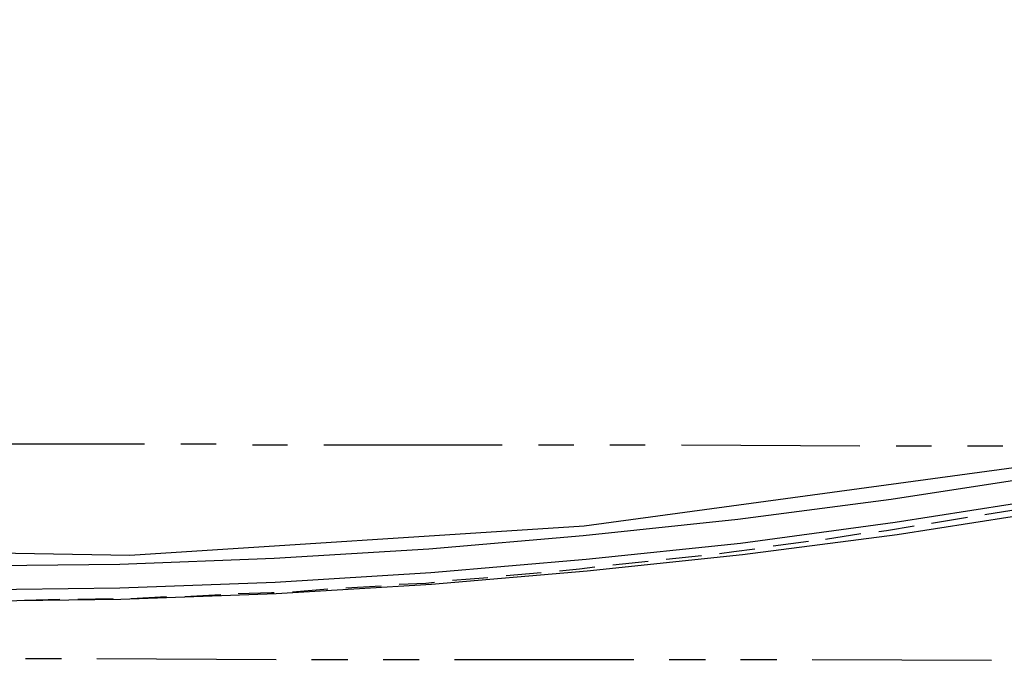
# Model space of a CAD drawing. Header units: feet. Extents: x -79 to 198, y -22 to 181.
# Tile 141 of 256: x 66 to 79, y 7 to 16. Entities that reach past the tile are written whole.
import ezdxf

# ---------------------------------------------------------------- set-up
doc = ezdxf.new("R2010")
doc.units = ezdxf.units.FT
doc.layers.add('A-AREA-UNIDAD', color=30, linetype='CONTINUOUS')
doc.layers.add('A-LINEA', color=7, linetype='CONTINUOUS')

msp = doc.modelspace()

# ---------------------------------------------------------------- linework, layer by layer
at = {"layer": 'A-AREA-UNIDAD'}
msp.add_lwpolyline([(65.52, 41.7244), (62.048, 27.1644), (62.112, 25.8844), (61.792, 24.6756), (61.792, 23.9289), (61.248, 23.7689), (59.648, 17.0489), (59.76, 16.7644), (60.32, 16.7289), (59.968, 8.32), (67.168, 8.1956), (73.52, 8.6044), (80.832, 9.6), (80.88, 9.8489), (83.44, 9.76), (88.512, 10.9689), (92.4, 12.16), (92.448, 12.48), (96.72, 13.92), (100.8, 15.5556), (101.952, 15.68), (108.672, 18.9689), (114.32, 22.2756)], dxfattribs=at)
at = {"layer": 'A-LINEA'}
for p, q in [((64.88, 9.7511), (67.3733, 9.7511)), ((67.88, 9.7511), (68.3733, 9.7511)), ((68.88, 9.7378), (69.3733, 9.7378)), ((69.88, 9.7378), (72.3733, 9.7378)), ((72.88, 9.7378), (73.3733, 9.7378)), ((73.88, 9.7378), (74.3733, 9.7378)), ((74.88, 9.7378), (77.3733, 9.7244)), ((77.88, 9.7244), (78.3733, 9.7244)), ((78.88, 9.7244), (79.3733, 9.7244)), ((79.12, 8.7644), (79.6133, 8.8444)), ((78.3733, 8.6444), (78.88, 8.7244)), ((76.8933, 8.4178), (77.3867, 8.4978)), ((76.16, 8.3244), (76.6533, 8.3911)), ((74.6667, 8.1378), (75.16, 8.1911)), ((73.92, 8.0578), (74.4133, 8.1111)), ((71.68, 7.8444), (72.1733, 7.8844)), ((72.4267, 7.9111), (72.92, 7.9511)), ((69.44, 7.6844), (69.9333, 7.7244)), ((70.1867, 7.7378), (70.68, 7.7644)), ((65.6933, 7.5644), (66.1867, 7.5778)), ((66.44, 7.5778), (66.9333, 7.5911)), ((67.1867, 7.5911), (67.68, 7.6178)), ((67.9333, 7.6178), (68.44, 7.6444)), ((65.7067, 6.7511), (66.2133, 6.7511)), ((66.7067, 6.7511), (69.2133, 6.7378)), ((69.7067, 6.7378), (70.2133, 6.7378)), ((70.7067, 6.7378), (71.2133, 6.7378)), ((71.7067, 6.7378), (74.2133, 6.7378)), ((74.7067, 6.7378), (75.2133, 6.7378)), ((75.7067, 6.7378), (76.2133, 6.7378)), ((76.7067, 6.7378), (79.2133, 6.7244))]:
    msp.add_line(p, q, dxfattribs=at)
for points in [[(48.88, 9.1111), (51.7867, 8.7911), (54.6933, 8.5244), (57.6, 8.3111), (60.52, 8.1378), (62.6933, 8.0711), (64.8533, 8.0444), (67.0267, 8.0711), (69.1867, 8.1511), (71.3467, 8.2844), (73.5067, 8.4711), (75.6667, 8.6978), (77.8133, 8.9778), (79.96, 9.3111)], [(48.88, 9.1111), (51.7867, 8.7911), (54.6933, 8.5244), (57.6, 8.3111), (60.52, 8.1378), (62.6933, 8.0711), (64.8533, 8.0444), (67.0267, 8.0711), (69.1867, 8.1511), (71.3467, 8.2844), (73.5067, 8.4711), (75.6667, 8.6978), (77.8133, 8.9778), (79.96, 9.3111)], [(49.2533, 9.0711), (52.0667, 8.7644), (54.88, 8.4978), (57.6933, 8.2978), (60.52, 8.1378), (62.6933, 8.0711), (64.8533, 8.0444), (67.0267, 8.0711), (69.1867, 8.1511), (71.3467, 8.2844), (73.5067, 8.4711), (75.6667, 8.6978), (77.8133, 8.9778), (79.96, 9.3111)], [(49.2533, 9.0711), (52.0667, 8.7644), (54.88, 8.4978), (57.6933, 8.2978), (60.52, 8.1378), (62.6933, 8.0711), (64.8533, 8.0444), (67.0267, 8.0711), (69.1867, 8.1511), (71.3467, 8.2844), (73.5067, 8.4711), (75.6667, 8.6978), (77.8133, 8.9778), (79.96, 9.3111)], [(49.2533, 9.0711), (52.0667, 8.7644), (54.88, 8.4978), (57.6933, 8.2978), (60.52, 8.1378), (62.6933, 8.0711), (64.8533, 8.0444), (67.0267, 8.0711), (69.1867, 8.1511), (71.3467, 8.2844), (73.5067, 8.4711), (75.6667, 8.6978), (77.8133, 8.9778), (79.96, 9.3111)], [(49.2533, 9.0711), (52.0667, 8.7644), (54.88, 8.4978), (57.6933, 8.2978), (60.52, 8.1378), (62.6933, 8.0711), (64.8533, 8.0444), (67.0267, 8.0711), (69.1867, 8.1511), (71.3467, 8.2844), (73.5067, 8.4711), (75.6667, 8.6978), (77.8133, 8.9778), (79.96, 9.3111)], [(48.84, 8.7778), (51.7467, 8.4578), (54.6667, 8.1911), (57.5867, 7.9778), (60.5067, 7.8178), (62.68, 7.7378), (64.8533, 7.7111), (67.0267, 7.7378), (69.2, 7.8178), (71.3733, 7.9511), (73.5467, 8.1378), (75.7067, 8.3644), (77.8667, 8.6578), (80.0133, 8.9911)], [(48.84, 8.7778), (51.7467, 8.4578), (54.6667, 8.1911), (57.5867, 7.9778), (60.5067, 7.8178), (62.68, 7.7378), (64.8533, 7.7111), (67.0267, 7.7378), (69.2, 7.8178), (71.3733, 7.9511), (73.5467, 8.1378), (75.7067, 8.3644), (77.8667, 8.6578), (80.0133, 8.9911)], [(49.0133, 8.7644), (51.88, 8.4444), (54.7467, 8.1778), (57.6267, 7.9644), (60.5067, 7.8178), (62.68, 7.7378), (64.8533, 7.7111), (67.0267, 7.7378), (69.2, 7.8178), (71.3733, 7.9511), (73.5467, 8.1378), (75.7067, 8.3644), (77.8667, 8.6578), (80.0133, 8.9911)], [(49.0133, 8.7644), (51.88, 8.4444), (54.7467, 8.1778), (57.6267, 7.9644), (60.5067, 7.8178), (62.68, 7.7378), (64.8533, 7.7111), (67.0267, 7.7378), (69.2, 7.8178), (71.3733, 7.9511), (73.5467, 8.1378), (75.7067, 8.3644), (77.8667, 8.6578), (80.0133, 8.9911)], [(49.0133, 8.7644), (51.88, 8.4444), (54.7467, 8.1778), (57.6267, 7.9644), (60.5067, 7.8178), (62.68, 7.7378), (64.8533, 7.7111), (67.0267, 7.7378), (69.2, 7.8178), (71.3733, 7.9511), (73.5467, 8.1378), (75.7067, 8.3644), (77.8667, 8.6578), (80.0133, 8.9911)], [(49.0133, 8.7644), (51.88, 8.4444), (54.7467, 8.1778), (57.6267, 7.9644), (60.5067, 7.8178), (62.68, 7.7378), (64.8533, 7.7111), (67.0267, 7.7378), (69.2, 7.8178), (71.3733, 7.9511), (73.5467, 8.1378), (75.7067, 8.3644), (77.8667, 8.6578), (80.0133, 8.9911)], [(48.8133, 8.6178), (51.7333, 8.2978), (54.6533, 8.0178), (57.5733, 7.8044), (60.4933, 7.6444), (62.68, 7.5644), (64.8533, 7.5511), (67.04, 7.5778), (69.2133, 7.6578), (71.3867, 7.7911), (73.56, 7.9778), (75.7333, 8.2044), (77.8933, 8.4844), (80.04, 8.8178)], [(48.8133, 8.6178), (51.7333, 8.2978), (54.6533, 8.0178), (57.5733, 7.8044), (60.4933, 7.6444), (62.68, 7.5644), (64.8533, 7.5511), (67.04, 7.5778), (69.2133, 7.6578), (71.3867, 7.7911), (73.56, 7.9778), (75.7333, 8.2044), (77.8933, 8.4844), (80.04, 8.8178)], [(48.8133, 8.6178), (51.7333, 8.2978), (54.6533, 8.0178), (57.5733, 7.8044), (60.4933, 7.6444), (62.68, 7.5644), (64.8533, 7.5511), (67.04, 7.5778), (69.2133, 7.6578), (71.3867, 7.7911), (73.56, 7.9778), (75.7333, 8.2044), (77.8933, 8.4844), (80.04, 8.8178)], [(48.8133, 8.6178), (51.7333, 8.2978), (54.6533, 8.0178), (57.5733, 7.8044), (60.4933, 7.6444), (62.68, 7.5644), (64.8533, 7.5511), (67.04, 7.5778), (69.2133, 7.6578), (71.3867, 7.7911), (73.56, 7.9778), (75.7333, 8.2044), (77.8933, 8.4844), (80.04, 8.8178)], [(77.64, 8.5244), (77.7467, 8.5378), (78.1333, 8.6044)], [(75.4133, 8.2178), (75.6133, 8.2444), (75.9067, 8.2844)], [(73.1733, 7.9778), (73.4533, 8.0044), (73.6667, 8.0311)], [(70.9333, 7.7911), (71.3067, 7.8044), (71.4267, 7.8178)], [(68.68, 7.6578), (69.1467, 7.6711), (69.1867, 7.6711)]]:
    msp.add_lwpolyline(points, dxfattribs=at)

doc.saveas('drawing.dxf')
